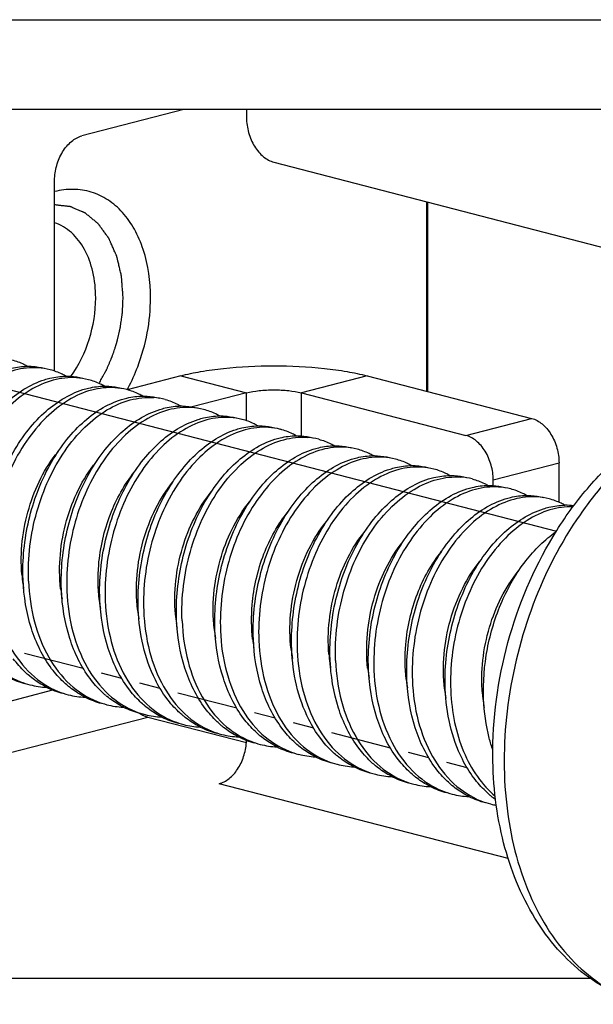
# Model space of a CAD drawing. Header units: millimetres. Extents: x 0 to 3905, y -1166 to 1110.
# Tile 136 of 155: x 2636.47 to 2643.87, y 579.78 to 592.49. Entities that reach past the tile are written whole.
import ezdxf

# ---------------------------------------------------------------- set-up
doc = ezdxf.new("R2010")
doc.units = ezdxf.units.MM
doc.header["$LTSCALE"] = 65.395
for name, color, linetype in [('DE-13-001392DXF_CONTINUOUS_LINE', 7, 'CONTINUOUS'), ('DE-13-001394DXF_CONTINUOUS_LINE', 7, 'CONTINUOUS'), ('DE-19-005096DXF_CONTINUOUS_LINE', 7, 'CONTINUOUS'), ('SC-BM4X30-NIDXF_CONTINUOUS_LINE', 7, 'CONTINUOUS')]:
    doc.layers.add(name, color=color, linetype=linetype)

msp = doc.modelspace()

# ---------------------------------------------------------------- linework, layer by layer
at = {"layer": 'DE-13-001392DXF_CONTINUOUS_LINE'}
for p, q in [((2641.72, 587.692), (2641.72, 590.135)), ((2641.732, 587.689), (2641.732, 590.132))]:
    msp.add_line(p, q, dxfattribs=at)
at = {"layer": 'DE-13-001394DXF_CONTINUOUS_LINE'}
msp.add_arc((2635.807, 588.828), 2.333, 331.4395, 332.0767, dxfattribs=at)
for points, knots in [([(2638.157, 588.897), (2638.157, 589.107), (2638.116, 589.416), (2637.96, 589.78), (2637.807, 590.001), (2637.617, 590.167), (2637.397, 590.272), (2637.158, 590.308), (2636.998, 590.287), (2636.92, 590.267)], [0, 0, 0, 0, 0.293673, 0.427294, 0.551128, 0.666621, 0.776943, 0.886526, 1, 1, 1, 1]), ([(2637.804, 588.897), (2637.802, 588.917), (2637.799, 588.958), (2637.795, 589.009), (2637.792, 589.05), (2637.79, 589.081), (2637.788, 589.107), (2637.786, 589.127), (2637.785, 589.143), (2637.784, 589.155), (2637.784, 589.166), (2637.783, 589.171), (2637.783, 589.175), (2637.783, 589.178), (2637.782, 589.181), (2637.781, 589.184), (2637.779, 589.191), (2637.776, 589.207), (2637.77, 589.23), (2637.763, 589.259), (2637.757, 589.287), (2637.75, 589.315), (2637.743, 589.344), (2637.737, 589.367), (2637.733, 589.386), (2637.729, 589.4), (2637.727, 589.412), (2637.724, 589.422), (2637.723, 589.428), (2637.722, 589.432), (2637.721, 589.435), (2637.721, 589.437), (2637.72, 589.438), (2637.72, 589.44), (2637.718, 589.443), (2637.716, 589.449), (2637.712, 589.457), (2637.707, 589.467), (2637.7, 589.484), (2637.69, 589.505), (2637.675, 589.539), (2637.66, 589.573), (2637.647, 589.602), (2637.64, 589.619), (2637.634, 589.631), (2637.629, 589.642), (2637.626, 589.65), (2637.623, 589.657), (2637.621, 589.662), (2637.619, 589.665), (2637.618, 589.668), (2637.617, 589.669), (2637.615, 589.671), (2637.613, 589.675), (2637.61, 589.679), (2637.606, 589.684), (2637.601, 589.691), (2637.595, 589.699), (2637.587, 589.709), (2637.577, 589.723), (2637.565, 589.74), (2637.55, 589.76), (2637.535, 589.78), (2637.523, 589.797), (2637.513, 589.81), (2637.506, 589.821), (2637.5, 589.829), (2637.495, 589.836), (2637.491, 589.841), (2637.488, 589.845), (2637.485, 589.848), (2637.484, 589.85), (2637.483, 589.852), (2637.481, 589.854), (2637.478, 589.856), (2637.475, 589.859), (2637.47, 589.863), (2637.464, 589.868), (2637.456, 589.874), (2637.447, 589.882), (2637.435, 589.892), (2637.413, 589.909), (2637.389, 589.93), (2637.364, 589.95), (2637.349, 589.962), (2637.337, 589.972), (2637.329, 589.979), (2637.323, 589.984), (2637.319, 589.987), (2637.316, 589.989), (2637.315, 589.99), (2637.314, 589.991), (2637.313, 589.991), (2637.312, 589.992), (2637.311, 589.992), (2637.308, 589.994), (2637.303, 589.996), (2637.297, 589.999), (2637.288, 590.002), (2637.278, 590.007), (2637.264, 590.013), (2637.247, 590.02), (2637.226, 590.029), (2637.206, 590.038), (2637.185, 590.047), (2637.168, 590.054), (2637.154, 590.06), (2637.146, 590.064), (2637.139, 590.067), (2637.135, 590.069), (2637.131, 590.07), (2637.129, 590.071), (2637.127, 590.072), (2637.125, 590.073), (2637.123, 590.073), (2637.12, 590.073), (2637.117, 590.074), (2637.112, 590.074), (2637.106, 590.075), (2637.099, 590.076), (2637.089, 590.077), (2637.074, 590.079), (2637.055, 590.081), (2637.033, 590.083), (2637.003, 590.087), (2636.965, 590.091), (2636.935, 590.095), (2636.92, 590.097)], [0, 0, 0, 0, 0.03125, 0.0625, 0.078125, 0.09375, 0.109375, 0.117188, 0.125, 0.132812, 0.136719, 0.140625, 0.141602, 0.142578, 0.144531, 0.146484, 0.148438, 0.15625, 0.171875, 0.1875, 0.203125, 0.21875, 0.234375, 0.25, 0.257812, 0.265625, 0.273438, 0.277344, 0.28125, 0.283203, 0.285156, 0.285645, 0.286133, 0.287109, 0.289062, 0.292969, 0.296875, 0.304688, 0.3125, 0.328125, 0.34375, 0.375, 0.390625, 0.398438, 0.40625, 0.414062, 0.417969, 0.421875, 0.425781, 0.427734, 0.428711, 0.429688, 0.431641, 0.433594, 0.4375, 0.441406, 0.445312, 0.453125, 0.460938, 0.46875, 0.484375, 0.5, 0.515625, 0.53125, 0.539062, 0.546875, 0.554688, 0.558594, 0.5625, 0.566406, 0.568359, 0.570312, 0.571289, 0.572266, 0.574219, 0.578125, 0.582031, 0.585938, 0.59375, 0.601562, 0.609375, 0.625, 0.65625, 0.671875, 0.6875, 0.695312, 0.703125, 0.707031, 0.710938, 0.712891, 0.713867, 0.714355, 0.714844, 0.71582, 0.716797, 0.71875, 0.722656, 0.726562, 0.734375, 0.742188, 0.75, 0.765625, 0.78125, 0.796875, 0.8125, 0.828125, 0.835938, 0.84375, 0.847656, 0.851562, 0.853516, 0.855469, 0.857422, 0.858398, 0.859375, 0.861328, 0.863281, 0.867188, 0.871094, 0.875, 0.882812, 0.890625, 0.90625, 0.921875, 0.9375, 0.96875, 1, 1, 1, 1]), ([(2637.45, 588.897), (2637.45, 589.009), (2637.428, 589.225), (2637.324, 589.518), (2637.179, 589.712), (2637.036, 589.817), (2636.959, 589.853), (2636.92, 589.866)], [0, 0, 0, 0, 0.28754, 0.549779, 0.784407, 0.893812, 1, 1, 1, 1]), ([(2637.13, 587.884), (2637.234, 588.028), (2637.392, 588.357), (2637.45, 588.716), (2637.45, 588.897)], [0, 0, 0, 0, 0.495506, 1, 1, 1, 1]), ([(2637.493, 587.792), (2637.504, 587.812), (2637.521, 587.843), (2637.541, 587.879), (2637.552, 587.899), (2637.561, 587.915), (2637.569, 587.93), (2637.575, 587.942), (2637.58, 587.949), (2637.581, 587.952), (2637.583, 587.955), (2637.584, 587.958), (2637.586, 587.963), (2637.589, 587.97), (2637.594, 587.981), (2637.6, 587.995), (2637.61, 588.017), (2637.622, 588.046), (2637.635, 588.074), (2637.644, 588.096), (2637.65, 588.11), (2637.655, 588.121), (2637.658, 588.128), (2637.661, 588.133), (2637.662, 588.136), (2637.663, 588.139), (2637.664, 588.143), (2637.667, 588.151), (2637.671, 588.164), (2637.677, 588.181), (2637.682, 588.198), (2637.69, 588.221), (2637.697, 588.244), (2637.705, 588.267), (2637.71, 588.282), (2637.714, 588.293), (2637.716, 588.302), (2637.719, 588.309), (2637.721, 588.314), (2637.722, 588.319), (2637.723, 588.323), (2637.725, 588.329), (2637.726, 588.337), (2637.729, 588.346), (2637.731, 588.358), (2637.735, 588.373), (2637.741, 588.397), (2637.746, 588.422), (2637.752, 588.446), (2637.756, 588.464), (2637.76, 588.482), (2637.764, 588.496), (2637.766, 588.505), (2637.767, 588.509), (2637.767, 588.512), (2637.768, 588.515), (2637.768, 588.52), (2637.77, 588.527), (2637.771, 588.539), (2637.773, 588.554), (2637.777, 588.578), (2637.781, 588.607), (2637.785, 588.637), (2637.788, 588.661), (2637.791, 588.676), (2637.792, 588.688), (2637.793, 588.695), (2637.794, 588.7), (2637.794, 588.703), (2637.794, 588.706), (2637.795, 588.71), (2637.795, 588.719), (2637.796, 588.733), (2637.797, 588.751), (2637.797, 588.769), (2637.799, 588.794), (2637.801, 588.836), (2637.802, 588.873), (2637.804, 588.897)], [0, 0, 0, 0, 0.0625, 0.09375, 0.109375, 0.125, 0.140625, 0.15625, 0.160156, 0.164062, 0.166016, 0.167969, 0.171875, 0.179688, 0.1875, 0.203125, 0.21875, 0.25, 0.28125, 0.296875, 0.3125, 0.320312, 0.328125, 0.332031, 0.333984, 0.335938, 0.339844, 0.34375, 0.359375, 0.375, 0.390625, 0.40625, 0.4375, 0.453125, 0.46875, 0.476562, 0.484375, 0.492188, 0.496094, 0.5, 0.503906, 0.507812, 0.515625, 0.523438, 0.53125, 0.546875, 0.5625, 0.59375, 0.609375, 0.625, 0.640625, 0.65625, 0.660156, 0.664062, 0.666016, 0.667969, 0.671875, 0.679688, 0.6875, 0.703125, 0.71875, 0.75, 0.78125, 0.796875, 0.8125, 0.820312, 0.828125, 0.832031, 0.833984, 0.835938, 0.839844, 0.84375, 0.859375, 0.875, 0.890625, 0.90625, 0.9375, 1, 1, 1, 1]), ([(2637.868, 587.735), (2637.915, 587.824), (2638.08, 588.19), (2638.157, 588.596), (2638.157, 588.897)], [0, 0, 0, 0, 0.249334, 1, 1, 1, 1])]:
    msp.add_open_spline(points, degree=3, knots=knots, dxfattribs=at)
at = {"layer": 'DE-19-005096DXF_CONTINUOUS_LINE'}
for p, q in [((2631.334, 592.485), (2644.627, 592.485)), ((2644.627, 591.326), (2631.334, 591.326)), ((2638.586, 591.326), (2637.273, 590.986)), ((2639.395, 591.326), (2639.395, 591.22)), ((2639.748, 590.646), (2646.678, 588.852)), ((2636.92, 587.951), (2636.92, 590.412)), ((2638.546, 587.891), (2637.855, 587.712)), ((2638.546, 587.891), (2639.395, 587.672)), ((2640.95, 587.891), (2640.102, 587.672)), ((2640.95, 587.891), (2643.072, 587.342)), ((2639.395, 587.672), (2638.695, 587.491)), ((2639.395, 587.31), (2639.395, 587.672)), ((2640.102, 587.115), (2640.102, 587.672)), ((2640.102, 587.672), (2642.223, 587.123)), ((2642.223, 587.123), (2643.072, 587.342)), ((2642.577, 586.548), (2643.425, 586.768)), ((2643.425, 586.258), (2643.425, 586.768)), ((2642.577, 586.475), (2642.577, 586.548)), ((2627.869, 581.501), (2636.897, 583.838)), ((2628.222, 580.927), (2638.122, 583.489)), ((2638.122, 583.489), (2639.393, 583.16)), ((2639.806, 583.097), (2639.772, 583.105)), ((2640.301, 582.968), (2640.267, 582.977)), ((2640.796, 582.84), (2640.762, 582.849)), ((2641.292, 582.712), (2641.257, 582.721)), ((2642.769, 581.664), (2639.041, 582.629)), ((2641.786, 582.584), (2641.752, 582.593)), ((2642.281, 582.456), (2642.247, 582.465)), ((2631.334, 580.121), (2643.826, 580.121))]:
    msp.add_line(p, q, dxfattribs=at)
for centre, radius, start, end in [((2638.235, 583.857), 0.387, 235.3214, 239.4207), ((2638.222, 583.836), 0.362, 239.4347, 242.4185), ((2638.195, 583.771), 0.292, 252.0226, 255.4734), ((2638.714, 583.203), 0.681, 356.3132, 358.8001)]:
    msp.add_arc(centre, radius, start, end, dxfattribs=at)
for points, knots in [([(2639.395, 591.22), (2639.395, 591.156), (2639.409, 591.058), (2639.452, 590.936), (2639.496, 590.852), (2639.549, 590.778), (2639.627, 590.7), (2639.699, 590.659), (2639.748, 590.646)], [0, 0, 0, 0, 0.270106, 0.406212, 0.539146, 0.666484, 0.786386, 1, 1, 1, 1]), ([(2636.92, 590.412), (2636.92, 590.476), (2636.934, 590.574), (2636.977, 590.696), (2637.021, 590.78), (2637.074, 590.854), (2637.152, 590.932), (2637.224, 590.974), (2637.273, 590.986)], [0, 0, 0, 0, 0.270106, 0.406212, 0.539146, 0.666484, 0.786386, 1, 1, 1, 1]), ([(2638.546, 587.891), (2638.631, 587.913), (2638.814, 587.951), (2639.215, 588.005), (2639.748, 588.03), (2640.282, 588.005), (2640.682, 587.951), (2640.865, 587.913), (2640.95, 587.891)], [0, 0, 0, 0, 0.108696, 0.231148, 0.5, 0.768852, 0.891304, 1, 1, 1, 1]), ([(2639.395, 587.672), (2639.448, 587.685), (2639.566, 587.704), (2639.748, 587.713), (2639.931, 587.704), (2640.049, 587.685), (2640.102, 587.672)], [0, 0, 0, 0, 0.231068, 0.5, 0.768932, 1, 1, 1, 1]), ([(2643.072, 587.342), (2643.121, 587.329), (2643.193, 587.288), (2643.271, 587.21), (2643.324, 587.136), (2643.368, 587.052), (2643.411, 586.93), (2643.425, 586.832), (2643.425, 586.768)], [0, 0, 0, 0, 0.213614, 0.333516, 0.460854, 0.593788, 0.729894, 1, 1, 1, 1]), ([(2642.577, 586.548), (2642.577, 586.613), (2642.562, 586.71), (2642.519, 586.832), (2642.476, 586.917), (2642.422, 586.991), (2642.345, 587.069), (2642.272, 587.11), (2642.223, 587.123)], [0, 0, 0, 0, 0.270106, 0.406212, 0.539146, 0.666484, 0.786386, 1, 1, 1, 1]), ([(2638.055, 583.515), (2638.059, 583.513), (2638.075, 583.505), (2638.092, 583.498), (2638.105, 583.494)], [0, 0, 0, 0, 0.255177, 1, 1, 1, 1]), ([(2639.041, 582.629), (2639.088, 582.641), (2639.181, 582.692), (2639.289, 582.817), (2639.365, 582.978), (2639.389, 583.099), (2639.393, 583.16)], [0, 0, 0, 0, 0.213876, 0.459071, 0.726946, 1, 1, 1, 1])]:
    msp.add_open_spline(points, degree=3, knots=knots, dxfattribs=at)
at = {"layer": 'SC-BM4X30-NIDXF_CONTINUOUS_LINE'}
for p, q in [((2633.002, 588.577), (2643.392, 585.888)), ((2636.53, 584.315), (2637.289, 584.118)), ((2637.52, 584.059), (2637.784, 583.99)), ((2638.016, 583.93), (2638.279, 583.862)), ((2638.51, 583.802), (2639.269, 583.606)), ((2639.5, 583.546), (2639.764, 583.478)), ((2639.996, 583.418), (2640.259, 583.35)), ((2640.49, 583.29), (2641.248, 583.094)), ((2641.48, 583.034), (2641.743, 582.966)), ((2641.976, 582.905), (2642.238, 582.837))]:
    msp.add_line(p, q, dxfattribs=at)
for centre, radius, start, end in [((2636.653, 587.161), 0.834, 75.5199, 86.3052), ((2637.148, 587.033), 0.834, 75.5192, 86.3167), ((2637.643, 586.905), 0.834, 75.5225, 86.314), ((2638.138, 586.775), 0.837, 75.5263, 86.015), ((2638.633, 586.649), 0.834, 75.5199, 86.3052), ((2639.128, 586.521), 0.834, 75.5192, 86.3167), ((2639.623, 586.393), 0.834, 75.5225, 86.314), ((2640.118, 586.262), 0.837, 75.5263, 86.015), ((2640.613, 586.137), 0.834, 75.5199, 86.3052), ((2641.108, 586.008), 0.834, 75.5192, 86.3167), ((2641.603, 585.88), 0.834, 75.5225, 86.314), ((2642.098, 585.75), 0.837, 75.5263, 86.015), ((2642.593, 585.624), 0.834, 75.5199, 86.3052), ((2643.088, 585.496), 0.834, 75.5192, 86.3167), ((2643.511, 585.366), 0.855, 83.0281, 90.575), ((2638.586, 585.498), 2.096, 184.668, 187.9719), ((2638.511, 585.487), 2.02, 187.9811, 189.6381), ((2639.062, 585.367), 2.077, 186.1386, 186.484), ((2639.017, 585.361), 2.031, 186.4725, 189.8371), ((2639.569, 585.238), 2.088, 186.4356, 187.2457), ((2639.51, 585.231), 2.029, 187.2377, 189.6759), ((2640.071, 585.113), 2.096, 186.49, 186.7686), ((2640.024, 585.107), 2.048, 186.7578, 189.8423), ((2640.566, 584.985), 2.096, 184.668, 187.9719), ((2640.49, 584.975), 2.02, 187.9811, 189.6381), ((2641.042, 584.854), 2.077, 186.1386, 186.484), ((2640.997, 584.849), 2.031, 186.4725, 189.8371), ((2641.549, 584.726), 2.088, 186.4356, 187.2457), ((2641.49, 584.718), 2.029, 187.2377, 189.6759), ((2642.051, 584.601), 2.096, 186.49, 186.7686), ((2642.004, 584.595), 2.048, 186.7578, 189.8423), ((2642.546, 584.473), 2.096, 184.668, 187.9719), ((2642.47, 584.463), 2.02, 187.9811, 189.6381), ((2643.022, 584.342), 2.077, 186.1386, 186.484), ((2642.977, 584.336), 2.031, 186.4725, 189.8371), ((2636.799, 584.952), 1.063, 243.4084, 255.4395), ((2636.867, 584.925), 1.054, 248.4471, 255.4706), ((2637.374, 584.949), 1.212, 230.0086, 230.6409), ((2643.529, 584.213), 2.088, 186.4356, 187.2457), ((2643.47, 584.206), 2.029, 187.2377, 189.6759), ((2636.867, 584.932), 1.061, 255.5333, 267.3308), ((2637.294, 584.824), 1.063, 243.4107, 255.438), ((2637.361, 584.795), 1.052, 247.9631, 255.4749), ((2637.871, 584.823), 1.215, 229.9988, 230.6172), ((2644.031, 584.088), 2.096, 186.49, 186.7686), ((2643.984, 584.082), 2.048, 186.7578, 189.8423), ((2644.526, 583.96), 2.096, 184.668, 187.9719), ((2637.362, 584.805), 1.062, 255.5398, 267.4339), ((2637.789, 584.695), 1.062, 243.514, 255.4358), ((2637.857, 584.669), 1.054, 248.4159, 255.4715), ((2638.365, 584.693), 1.213, 229.9568, 230.6382), ((2644.45, 583.95), 2.02, 187.9811, 189.6381), ((2637.857, 584.676), 1.061, 255.5342, 267.3285), ((2638.284, 584.568), 1.063, 243.4084, 255.4367), ((2638.352, 584.541), 1.054, 248.4394, 255.4689), ((2638.859, 584.565), 1.212, 230.0075, 230.6377), ((2638.352, 584.548), 1.061, 255.5316, 267.3285), ((2638.779, 584.439), 1.063, 243.4084, 255.4395), ((2638.847, 584.413), 1.054, 248.4471, 255.4706), ((2639.354, 584.436), 1.212, 230.0086, 230.6409), ((2638.847, 584.42), 1.061, 255.5333, 267.3308), ((2639.274, 584.311), 1.063, 243.4107, 255.438), ((2639.341, 584.283), 1.052, 247.9631, 255.4749), ((2639.851, 584.31), 1.215, 229.9988, 230.6172), ((2639.342, 584.293), 1.062, 255.5398, 267.4339), ((2639.769, 584.183), 1.062, 243.514, 255.4358), ((2639.837, 584.157), 1.054, 248.4159, 255.4715), ((2640.344, 584.181), 1.213, 229.9568, 230.6382), ((2639.837, 584.164), 1.061, 255.5342, 267.3285), ((2640.264, 584.055), 1.063, 243.4084, 255.4367), ((2640.331, 584.028), 1.054, 248.4394, 255.4689), ((2640.839, 584.052), 1.212, 230.0075, 230.6377), ((2640.332, 584.036), 1.061, 255.5316, 267.3285), ((2640.759, 583.927), 1.063, 243.4084, 255.4395), ((2640.826, 583.9), 1.054, 248.4471, 255.4706), ((2641.334, 583.924), 1.212, 230.0086, 230.6409), ((2640.827, 583.907), 1.061, 255.5333, 267.3308), ((2641.254, 583.799), 1.063, 243.4107, 255.438), ((2641.321, 583.77), 1.052, 247.9631, 255.4749), ((2641.831, 583.798), 1.215, 229.9988, 230.6172), ((2641.322, 583.78), 1.062, 255.5398, 267.4339), ((2641.748, 583.67), 1.062, 243.514, 255.4358), ((2641.816, 583.644), 1.054, 248.4159, 255.4715), ((2642.324, 583.668), 1.213, 229.9568, 230.6382), ((2641.817, 583.651), 1.061, 255.5342, 267.3285), ((2642.244, 583.543), 1.063, 243.4084, 255.4367), ((2642.311, 583.516), 1.054, 248.4394, 255.4689), ((2642.819, 583.54), 1.212, 230.0075, 230.6377), ((2642.312, 583.523), 1.061, 255.5316, 267.3285), ((2642.739, 583.415), 1.063, 243.4084, 255.4395), ((2642.806, 583.388), 1.054, 248.4471, 255.4706), ((2643.314, 583.411), 1.212, 230.0086, 230.6409), ((2643.297, 583.391), 1.186, 230.6298, 234.4167), ((2642.805, 583.382), 1.048, 255.482, 259.6823)]:
    msp.add_arc(centre, radius, start, end, dxfattribs=at)
for points, knots in [([(2636.707, 587.994), (2636.607, 588), (2636.395, 587.976), (2636.09, 587.839), (2635.805, 587.611), (2635.459, 587.191), (2635.16, 586.521), (2635.087, 585.927), (2635.099, 585.628)], [0, 0, 0, 0, 0.095461, 0.19929, 0.314045, 0.439817, 0.715043, 1, 1, 1, 1]), ([(2636.296, 587.969), (2636.319, 587.976), (2636.409, 588.001), (2636.503, 588.013), (2636.572, 588.014)], [0, 0, 0, 0, 0.256945, 1, 1, 1, 1]), ([(2636.367, 588.097), (2636.421, 588.083), (2636.491, 588.058), (2636.556, 588.023), (2636.572, 588.014)], [0, 0, 0, 0, 0.747752, 1, 1, 1, 1]), ([(2636.572, 588.014), (2636.591, 588.014), (2636.665, 588.013), (2636.738, 588.001), (2636.791, 587.988)], [0, 0, 0, 0, 0.252404, 1, 1, 1, 1]), ([(2637.202, 587.866), (2637.102, 587.872), (2636.89, 587.848), (2636.585, 587.711), (2636.3, 587.483), (2635.954, 587.063), (2635.716, 586.529), (2635.601, 585.95), (2635.588, 585.649), (2635.594, 585.499)], [0, 0, 0, 0, 0.09538, 0.199121, 0.313777, 0.439441, 0.714426, 0.857912, 1, 1, 1, 1]), ([(2636.791, 587.841), (2636.814, 587.848), (2636.904, 587.873), (2636.998, 587.885), (2637.067, 587.886)], [0, 0, 0, 0, 0.256958, 1, 1, 1, 1]), ([(2637.067, 587.886), (2637.051, 587.895), (2636.986, 587.929), (2636.916, 587.955), (2636.862, 587.969)], [0, 0, 0, 0, 0.25242, 1, 1, 1, 1]), ([(2637.067, 587.886), (2637.086, 587.886), (2637.16, 587.884), (2637.233, 587.873), (2637.286, 587.859)], [0, 0, 0, 0, 0.252404, 1, 1, 1, 1]), ([(2635.523, 585.518), (2635.512, 585.774), (2635.565, 586.288), (2635.787, 586.884), (2636.051, 587.291), (2636.336, 587.608), (2636.604, 587.782), (2636.791, 587.841)], [0, 0, 0, 0, 0.274565, 0.544653, 0.671813, 0.790791, 1, 1, 1, 1]), ([(2637.697, 587.738), (2637.597, 587.744), (2637.385, 587.72), (2637.08, 587.583), (2636.795, 587.355), (2636.449, 586.934), (2636.15, 586.264), (2636.077, 585.67), (2636.089, 585.371)], [0, 0, 0, 0, 0.095463, 0.199294, 0.314049, 0.439823, 0.715047, 1, 1, 1, 1]), ([(2637.286, 587.713), (2637.309, 587.72), (2637.399, 587.745), (2637.493, 587.757), (2637.562, 587.758)], [0, 0, 0, 0, 0.256942, 1, 1, 1, 1]), ([(2637.562, 587.757), (2637.546, 587.767), (2637.481, 587.801), (2637.411, 587.827), (2637.357, 587.841)], [0, 0, 0, 0, 0.252421, 1, 1, 1, 1]), ([(2637.562, 587.758), (2637.581, 587.758), (2637.655, 587.756), (2637.728, 587.745), (2637.781, 587.731)], [0, 0, 0, 0, 0.252403, 1, 1, 1, 1]), ([(2636.018, 585.39), (2636.008, 585.646), (2636.06, 586.16), (2636.283, 586.756), (2636.546, 587.163), (2636.831, 587.48), (2637.099, 587.654), (2637.286, 587.713)], [0, 0, 0, 0, 0.274579, 0.544675, 0.671836, 0.790809, 1, 1, 1, 1]), ([(2636.584, 585.243), (2636.572, 585.543), (2636.628, 585.997), (2636.831, 586.553), (2637.039, 586.923), (2637.293, 587.229), (2637.578, 587.457), (2637.883, 587.593), (2638.096, 587.616), (2638.196, 587.609)], [0, 0, 0, 0, 0.284792, 0.425812, 0.560709, 0.686408, 0.800889, 0.904473, 1, 1, 1, 1]), ([(2637.781, 587.585), (2637.804, 587.592), (2637.894, 587.617), (2637.988, 587.629), (2638.057, 587.63)], [0, 0, 0, 0, 0.256943, 1, 1, 1, 1]), ([(2638.057, 587.629), (2638.041, 587.639), (2637.976, 587.673), (2637.906, 587.699), (2637.852, 587.713)], [0, 0, 0, 0, 0.25242, 1, 1, 1, 1]), ([(2638.057, 587.63), (2638.076, 587.63), (2638.15, 587.628), (2638.223, 587.617), (2638.276, 587.603)], [0, 0, 0, 0, 0.252404, 1, 1, 1, 1]), ([(2636.513, 585.262), (2636.503, 585.518), (2636.555, 586.032), (2636.777, 586.628), (2637.041, 587.035), (2637.326, 587.352), (2637.594, 587.526), (2637.781, 587.585)], [0, 0, 0, 0, 0.274577, 0.544672, 0.671833, 0.790808, 1, 1, 1, 1]), ([(2638.687, 587.482), (2638.587, 587.488), (2638.375, 587.464), (2638.07, 587.326), (2637.785, 587.099), (2637.439, 586.678), (2637.14, 586.008), (2637.067, 585.414), (2637.079, 585.115)], [0, 0, 0, 0, 0.095461, 0.19929, 0.314045, 0.439817, 0.715043, 1, 1, 1, 1]), ([(2638.276, 587.457), (2638.299, 587.464), (2638.389, 587.489), (2638.483, 587.501), (2638.552, 587.502)], [0, 0, 0, 0, 0.256945, 1, 1, 1, 1]), ([(2638.347, 587.585), (2638.401, 587.571), (2638.471, 587.545), (2638.536, 587.51), (2638.552, 587.501)], [0, 0, 0, 0, 0.747752, 1, 1, 1, 1]), ([(2638.552, 587.502), (2638.571, 587.502), (2638.644, 587.5), (2638.718, 587.489), (2638.771, 587.475)], [0, 0, 0, 0, 0.252404, 1, 1, 1, 1]), ([(2642.572, 583.061), (2642.576, 583.56), (2642.728, 584.556), (2643.229, 585.698), (2643.798, 586.473), (2644.286, 586.95), (2644.827, 587.312), (2645.222, 587.469), (2645.421, 587.52)], [0, 0, 0, 0, 0.265537, 0.52911, 0.655355, 0.775938, 0.890584, 1, 1, 1, 1]), ([(2645.433, 587.487), (2645.097, 587.381), (2644.61, 587.1), (2644.063, 586.583), (2643.543, 585.927), (2643.042, 584.951), (2642.718, 583.668), (2642.693, 582.382), (2642.933, 581.385), (2643.284, 580.721), (2643.605, 580.318), (2643.984, 580.008), (2644.271, 579.87), (2644.417, 579.821)], [0, 0, 0, 0, 0.112601, 0.174765, 0.240407, 0.379158, 0.521902, 0.660221, 0.786959, 0.84494, 0.899274, 0.950591, 1, 1, 1, 1]), ([(2637.008, 585.133), (2636.997, 585.39), (2637.05, 585.904), (2637.272, 586.5), (2637.536, 586.907), (2637.821, 587.224), (2638.089, 587.398), (2638.276, 587.457)], [0, 0, 0, 0, 0.274579, 0.544674, 0.671833, 0.790806, 1, 1, 1, 1]), ([(2639.182, 587.353), (2639.082, 587.36), (2638.869, 587.335), (2638.565, 587.198), (2638.28, 586.971), (2637.934, 586.55), (2637.696, 586.017), (2637.581, 585.438), (2637.567, 585.136), (2637.574, 584.987)], [0, 0, 0, 0, 0.09538, 0.199121, 0.313777, 0.439441, 0.714426, 0.857912, 1, 1, 1, 1]), ([(2638.771, 587.328), (2638.794, 587.336), (2638.884, 587.361), (2638.978, 587.373), (2639.047, 587.374)], [0, 0, 0, 0, 0.256958, 1, 1, 1, 1]), ([(2639.047, 587.373), (2639.031, 587.382), (2638.966, 587.417), (2638.896, 587.443), (2638.842, 587.457)], [0, 0, 0, 0, 0.25242, 1, 1, 1, 1]), ([(2639.047, 587.374), (2639.066, 587.374), (2639.139, 587.372), (2639.213, 587.361), (2639.266, 587.347)], [0, 0, 0, 0, 0.252404, 1, 1, 1, 1]), ([(2637.503, 585.005), (2637.492, 585.262), (2637.545, 585.776), (2637.767, 586.372), (2638.031, 586.779), (2638.316, 587.096), (2638.584, 587.27), (2638.771, 587.328)], [0, 0, 0, 0, 0.274565, 0.544653, 0.671813, 0.790791, 1, 1, 1, 1]), ([(2639.677, 587.225), (2639.577, 587.232), (2639.364, 587.207), (2639.06, 587.07), (2638.775, 586.842), (2638.429, 586.422), (2638.13, 585.752), (2638.057, 585.158), (2638.069, 584.859)], [0, 0, 0, 0, 0.095463, 0.199294, 0.314049, 0.439823, 0.715047, 1, 1, 1, 1]), ([(2639.266, 587.2), (2639.289, 587.208), (2639.379, 587.233), (2639.473, 587.245), (2639.542, 587.245)], [0, 0, 0, 0, 0.256942, 1, 1, 1, 1]), ([(2639.542, 587.245), (2639.526, 587.254), (2639.461, 587.289), (2639.391, 587.315), (2639.337, 587.329)], [0, 0, 0, 0, 0.252421, 1, 1, 1, 1]), ([(2639.542, 587.245), (2639.561, 587.246), (2639.634, 587.244), (2639.708, 587.233), (2639.761, 587.219)], [0, 0, 0, 0, 0.252403, 1, 1, 1, 1]), ([(2637.998, 584.877), (2637.988, 585.134), (2638.04, 585.648), (2638.262, 586.244), (2638.526, 586.651), (2638.811, 586.968), (2639.079, 587.142), (2639.266, 587.2)], [0, 0, 0, 0, 0.274579, 0.544675, 0.671836, 0.790809, 1, 1, 1, 1]), ([(2638.564, 584.731), (2638.552, 585.03), (2638.608, 585.485), (2638.811, 586.041), (2639.019, 586.411), (2639.273, 586.716), (2639.558, 586.944), (2639.863, 587.081), (2640.076, 587.104), (2640.176, 587.097)], [0, 0, 0, 0, 0.284792, 0.425812, 0.560709, 0.686408, 0.800889, 0.904473, 1, 1, 1, 1]), ([(2639.761, 587.072), (2639.784, 587.079), (2639.874, 587.104), (2639.968, 587.117), (2640.037, 587.117)], [0, 0, 0, 0, 0.256943, 1, 1, 1, 1]), ([(2640.037, 587.117), (2640.021, 587.126), (2639.956, 587.161), (2639.885, 587.187), (2639.832, 587.201)], [0, 0, 0, 0, 0.25242, 1, 1, 1, 1]), ([(2640.037, 587.117), (2640.056, 587.117), (2640.129, 587.116), (2640.203, 587.105), (2640.256, 587.091)], [0, 0, 0, 0, 0.252404, 1, 1, 1, 1]), ([(2638.493, 584.749), (2638.483, 585.006), (2638.535, 585.52), (2638.757, 586.116), (2639.021, 586.523), (2639.306, 586.84), (2639.574, 587.014), (2639.761, 587.072)], [0, 0, 0, 0, 0.274577, 0.544672, 0.671833, 0.790808, 1, 1, 1, 1]), ([(2640.667, 586.969), (2640.567, 586.976), (2640.355, 586.951), (2640.05, 586.814), (2639.765, 586.586), (2639.419, 586.166), (2639.12, 585.496), (2639.047, 584.902), (2639.059, 584.603)], [0, 0, 0, 0, 0.095461, 0.19929, 0.314045, 0.439817, 0.715043, 1, 1, 1, 1]), ([(2640.256, 586.944), (2640.279, 586.951), (2640.369, 586.976), (2640.463, 586.989), (2640.532, 586.989)], [0, 0, 0, 0, 0.256945, 1, 1, 1, 1]), ([(2640.327, 587.072), (2640.38, 587.059), (2640.451, 587.033), (2640.516, 586.998), (2640.532, 586.989)], [0, 0, 0, 0, 0.747752, 1, 1, 1, 1]), ([(2640.532, 586.989), (2640.551, 586.989), (2640.624, 586.988), (2640.698, 586.976), (2640.751, 586.963)], [0, 0, 0, 0, 0.252404, 1, 1, 1, 1]), ([(2636.497, 585.327), (2636.474, 585.614), (2636.538, 586.184), (2636.792, 586.702), (2636.965, 586.912)], [0, 0, 0, 0, 0.513456, 1, 1, 1, 1]), ([(2638.988, 584.621), (2638.977, 584.878), (2639.03, 585.391), (2639.252, 585.988), (2639.516, 586.395), (2639.801, 586.712), (2640.069, 586.886), (2640.256, 586.944)], [0, 0, 0, 0, 0.274579, 0.544674, 0.671833, 0.790806, 1, 1, 1, 1]), ([(2641.162, 586.841), (2641.062, 586.847), (2640.849, 586.823), (2640.545, 586.686), (2640.26, 586.458), (2639.914, 586.038), (2639.676, 585.504), (2639.561, 584.925), (2639.547, 584.624), (2639.554, 584.475)], [0, 0, 0, 0, 0.09538, 0.199121, 0.313777, 0.439441, 0.714426, 0.857912, 1, 1, 1, 1]), ([(2640.75, 586.816), (2640.773, 586.823), (2640.864, 586.848), (2640.958, 586.86), (2641.027, 586.861)], [0, 0, 0, 0, 0.256958, 1, 1, 1, 1]), ([(2641.027, 586.861), (2641.011, 586.87), (2640.946, 586.905), (2640.875, 586.93), (2640.822, 586.944)], [0, 0, 0, 0, 0.25242, 1, 1, 1, 1]), ([(2641.027, 586.861), (2641.046, 586.861), (2641.119, 586.86), (2641.193, 586.848), (2641.246, 586.835)], [0, 0, 0, 0, 0.252404, 1, 1, 1, 1]), ([(2636.997, 585.145), (2636.966, 585.438), (2637.021, 586.026), (2637.278, 586.561), (2637.455, 586.779)], [0, 0, 0, 0, 0.512339, 1, 1, 1, 1]), ([(2639.483, 584.493), (2639.472, 584.749), (2639.525, 585.263), (2639.747, 585.859), (2640.011, 586.266), (2640.296, 586.583), (2640.564, 586.757), (2640.75, 586.816)], [0, 0, 0, 0, 0.274565, 0.544653, 0.671813, 0.790791, 1, 1, 1, 1]), ([(2641.657, 586.713), (2641.557, 586.719), (2641.344, 586.695), (2641.04, 586.558), (2640.755, 586.33), (2640.409, 585.909), (2640.11, 585.24), (2640.037, 584.645), (2640.049, 584.347)], [0, 0, 0, 0, 0.095463, 0.199294, 0.314049, 0.439823, 0.715047, 1, 1, 1, 1]), ([(2641.246, 586.688), (2641.269, 586.695), (2641.359, 586.72), (2641.453, 586.732), (2641.522, 586.733)], [0, 0, 0, 0, 0.256942, 1, 1, 1, 1]), ([(2641.522, 586.733), (2641.506, 586.742), (2641.441, 586.776), (2641.37, 586.802), (2641.317, 586.816)], [0, 0, 0, 0, 0.252421, 1, 1, 1, 1]), ([(2641.522, 586.733), (2641.541, 586.733), (2641.614, 586.732), (2641.688, 586.72), (2641.741, 586.706)], [0, 0, 0, 0, 0.252403, 1, 1, 1, 1]), ([(2637.494, 585.004), (2637.477, 585.152), (2637.474, 585.527), (2637.605, 586.101), (2637.819, 586.489), (2637.951, 586.652)], [0, 0, 0, 0, 0.254432, 0.639723, 1, 1, 1, 1]), ([(2639.978, 584.365), (2639.968, 584.621), (2640.019, 585.135), (2640.242, 585.731), (2640.506, 586.139), (2640.791, 586.456), (2641.059, 586.629), (2641.246, 586.688)], [0, 0, 0, 0, 0.274579, 0.544675, 0.671836, 0.790809, 1, 1, 1, 1]), ([(2640.544, 584.218), (2640.532, 584.518), (2640.588, 584.972), (2640.79, 585.528), (2640.999, 585.898), (2641.252, 586.204), (2641.538, 586.432), (2641.843, 586.568), (2642.055, 586.592), (2642.156, 586.585)], [0, 0, 0, 0, 0.284792, 0.425812, 0.560709, 0.686408, 0.800889, 0.904473, 1, 1, 1, 1]), ([(2641.741, 586.56), (2641.764, 586.567), (2641.854, 586.592), (2641.948, 586.604), (2642.017, 586.605)], [0, 0, 0, 0, 0.256943, 1, 1, 1, 1]), ([(2642.017, 586.604), (2642.001, 586.614), (2641.935, 586.648), (2641.865, 586.674), (2641.812, 586.688)], [0, 0, 0, 0, 0.25242, 1, 1, 1, 1]), ([(2642.017, 586.605), (2642.036, 586.605), (2642.109, 586.603), (2642.183, 586.592), (2642.236, 586.578)], [0, 0, 0, 0, 0.252404, 1, 1, 1, 1]), ([(2637.989, 584.876), (2637.955, 585.172), (2637.997, 585.629), (2638.206, 586.174), (2638.359, 586.417), (2638.446, 586.523)], [0, 0, 0, 0, 0.511149, 0.763605, 1, 1, 1, 1]), ([(2640.473, 584.237), (2640.463, 584.493), (2640.515, 585.007), (2640.737, 585.603), (2641.001, 586.01), (2641.286, 586.327), (2641.554, 586.501), (2641.741, 586.56)], [0, 0, 0, 0, 0.274577, 0.544672, 0.671833, 0.790808, 1, 1, 1, 1]), ([(2642.647, 586.457), (2642.547, 586.463), (2642.334, 586.439), (2642.03, 586.302), (2641.745, 586.074), (2641.399, 585.653), (2641.1, 584.983), (2641.027, 584.389), (2641.039, 584.09)], [0, 0, 0, 0, 0.095461, 0.19929, 0.314045, 0.439817, 0.715043, 1, 1, 1, 1]), ([(2642.236, 586.432), (2642.259, 586.439), (2642.349, 586.464), (2642.443, 586.476), (2642.512, 586.477)], [0, 0, 0, 0, 0.256945, 1, 1, 1, 1]), ([(2642.307, 586.56), (2642.36, 586.546), (2642.43, 586.52), (2642.496, 586.486), (2642.512, 586.476)], [0, 0, 0, 0, 0.747752, 1, 1, 1, 1]), ([(2642.512, 586.477), (2642.531, 586.477), (2642.604, 586.475), (2642.678, 586.464), (2642.731, 586.45)], [0, 0, 0, 0, 0.252404, 1, 1, 1, 1]), ([(2638.477, 584.815), (2638.454, 585.101), (2638.518, 585.671), (2638.772, 586.189), (2638.945, 586.4)], [0, 0, 0, 0, 0.513456, 1, 1, 1, 1]), ([(2640.968, 584.109), (2640.957, 584.365), (2641.01, 584.879), (2641.232, 585.475), (2641.496, 585.882), (2641.781, 586.199), (2642.049, 586.373), (2642.236, 586.432)], [0, 0, 0, 0, 0.274579, 0.544674, 0.671833, 0.790806, 1, 1, 1, 1]), ([(2643.142, 586.329), (2643.042, 586.335), (2642.829, 586.311), (2642.525, 586.173), (2642.24, 585.946), (2641.894, 585.525), (2641.656, 584.992), (2641.541, 584.413), (2641.527, 584.111), (2641.534, 583.962)], [0, 0, 0, 0, 0.09538, 0.199121, 0.313777, 0.439441, 0.714426, 0.857912, 1, 1, 1, 1]), ([(2642.73, 586.303), (2642.753, 586.311), (2642.844, 586.336), (2642.937, 586.348), (2643.007, 586.349)], [0, 0, 0, 0, 0.256958, 1, 1, 1, 1]), ([(2643.007, 586.348), (2642.991, 586.357), (2642.925, 586.392), (2642.855, 586.418), (2642.802, 586.432)], [0, 0, 0, 0, 0.25242, 1, 1, 1, 1]), ([(2643.007, 586.349), (2643.026, 586.349), (2643.099, 586.347), (2643.173, 586.336), (2643.226, 586.322)], [0, 0, 0, 0, 0.252404, 1, 1, 1, 1]), ([(2638.977, 584.632), (2638.946, 584.925), (2639.001, 585.513), (2639.258, 586.048), (2639.435, 586.266)], [0, 0, 0, 0, 0.512339, 1, 1, 1, 1]), ([(2641.463, 583.98), (2641.452, 584.237), (2641.505, 584.751), (2641.727, 585.347), (2641.991, 585.754), (2642.276, 586.071), (2642.544, 586.245), (2642.73, 586.303)], [0, 0, 0, 0, 0.274565, 0.544653, 0.671813, 0.790791, 1, 1, 1, 1]), ([(2643.605, 586.202), (2643.505, 586.205), (2643.295, 586.173), (2642.996, 586.03), (2642.717, 585.799), (2642.379, 585.379), (2642.088, 584.716), (2642.017, 584.129), (2642.029, 583.834)], [0, 0, 0, 0, 0.095778, 0.200134, 0.315322, 0.441274, 0.716056, 1, 1, 1, 1]), ([(2643.226, 586.175), (2643.249, 586.183), (2643.339, 586.208), (2643.433, 586.22), (2643.502, 586.221)], [0, 0, 0, 0, 0.256942, 1, 1, 1, 1]), ([(2643.502, 586.22), (2643.486, 586.229), (2643.42, 586.264), (2643.35, 586.29), (2643.297, 586.304)], [0, 0, 0, 0, 0.252421, 1, 1, 1, 1]), ([(2639.474, 584.492), (2639.457, 584.639), (2639.454, 585.014), (2639.585, 585.589), (2639.799, 585.977), (2639.931, 586.139)], [0, 0, 0, 0, 0.254432, 0.639723, 1, 1, 1, 1]), ([(2641.958, 583.852), (2641.948, 584.109), (2641.999, 584.623), (2642.222, 585.219), (2642.486, 585.626), (2642.771, 585.943), (2643.039, 586.117), (2643.226, 586.175)], [0, 0, 0, 0, 0.274579, 0.544675, 0.671836, 0.790809, 1, 1, 1, 1]), ([(2639.969, 584.364), (2639.935, 584.659), (2639.977, 585.116), (2640.186, 585.661), (2640.339, 585.904), (2640.426, 586.011)], [0, 0, 0, 0, 0.511149, 0.763605, 1, 1, 1, 1]), ([(2640.457, 584.302), (2640.434, 584.589), (2640.498, 585.159), (2640.751, 585.677), (2640.925, 585.887)], [0, 0, 0, 0, 0.513456, 1, 1, 1, 1]), ([(2642.453, 583.724), (2642.444, 583.939), (2642.478, 584.371), (2642.664, 584.98), (2642.963, 585.502), (2643.239, 585.778), (2643.387, 585.881)], [0, 0, 0, 0, 0.264714, 0.528667, 0.777467, 1, 1, 1, 1]), ([(2640.957, 584.12), (2640.926, 584.413), (2640.981, 585.001), (2641.238, 585.536), (2641.415, 585.754)], [0, 0, 0, 0, 0.512339, 1, 1, 1, 1]), ([(2641.454, 583.979), (2641.437, 584.127), (2641.434, 584.502), (2641.565, 585.077), (2641.779, 585.464), (2641.911, 585.627)], [0, 0, 0, 0, 0.254432, 0.639723, 1, 1, 1, 1]), ([(2635.594, 585.499), (2635.601, 585.323), (2635.648, 584.982), (2635.827, 584.521), (2636.104, 584.156), (2636.351, 583.995), (2636.479, 583.945)], [0, 0, 0, 0, 0.281783, 0.542722, 0.780339, 1, 1, 1, 1]), ([(2641.949, 583.851), (2641.915, 584.147), (2641.957, 584.604), (2642.166, 585.149), (2642.319, 585.392), (2642.406, 585.498)], [0, 0, 0, 0, 0.511149, 0.763605, 1, 1, 1, 1]), ([(2636.089, 585.371), (2636.096, 585.196), (2636.143, 584.857), (2636.32, 584.397), (2636.594, 584.033), (2636.839, 583.871), (2636.966, 583.82)], [0, 0, 0, 0, 0.281627, 0.542533, 0.78026, 1, 1, 1, 1]), ([(2642.437, 583.79), (2642.413, 584.077), (2642.478, 584.646), (2642.731, 585.164), (2642.904, 585.375)], [0, 0, 0, 0, 0.513456, 1, 1, 1, 1]), ([(2636.882, 584.113), (2636.766, 584.267), (2636.586, 584.642), (2636.522, 585.048), (2636.513, 585.262)], [0, 0, 0, 0, 0.475088, 1, 1, 1, 1]), ([(2636.584, 585.243), (2636.591, 585.067), (2636.638, 584.726), (2636.817, 584.265), (2637.093, 583.9), (2637.341, 583.739), (2637.469, 583.689)], [0, 0, 0, 0, 0.281784, 0.542698, 0.780329, 1, 1, 1, 1]), ([(2637.377, 583.985), (2637.261, 584.139), (2637.081, 584.514), (2637.017, 584.92), (2637.008, 585.133)], [0, 0, 0, 0, 0.475094, 1, 1, 1, 1]), ([(2637.079, 585.115), (2637.086, 584.938), (2637.133, 584.598), (2637.312, 584.136), (2637.589, 583.771), (2637.836, 583.611), (2637.964, 583.56)], [0, 0, 0, 0, 0.281793, 0.542709, 0.780335, 1, 1, 1, 1]), ([(2637.872, 583.857), (2637.756, 584.011), (2637.576, 584.386), (2637.512, 584.792), (2637.503, 585.005)], [0, 0, 0, 0, 0.475105, 1, 1, 1, 1]), ([(2637.574, 584.987), (2637.581, 584.81), (2637.628, 584.47), (2637.807, 584.008), (2638.084, 583.643), (2638.331, 583.483), (2638.459, 583.432)], [0, 0, 0, 0, 0.281783, 0.542722, 0.780339, 1, 1, 1, 1]), ([(2638.367, 583.729), (2638.311, 583.804), (2638.099, 584.152), (2638.01, 584.566), (2637.998, 584.877)], [0, 0, 0, 0, 0.232158, 1, 1, 1, 1]), ([(2638.069, 584.859), (2638.076, 584.683), (2638.123, 584.344), (2638.3, 583.885), (2638.574, 583.52), (2638.819, 583.359), (2638.946, 583.307)], [0, 0, 0, 0, 0.281627, 0.542533, 0.78026, 1, 1, 1, 1]), ([(2638.862, 583.601), (2638.746, 583.755), (2638.566, 584.129), (2638.502, 584.536), (2638.493, 584.749)], [0, 0, 0, 0, 0.475088, 1, 1, 1, 1]), ([(2638.564, 584.731), (2638.571, 584.554), (2638.618, 584.214), (2638.797, 583.752), (2639.073, 583.387), (2639.321, 583.227), (2639.449, 583.176)], [0, 0, 0, 0, 0.281784, 0.542698, 0.780329, 1, 1, 1, 1]), ([(2639.357, 583.472), (2639.241, 583.627), (2639.061, 584.001), (2638.997, 584.408), (2638.988, 584.621)], [0, 0, 0, 0, 0.475094, 1, 1, 1, 1]), ([(2639.059, 584.603), (2639.066, 584.426), (2639.113, 584.086), (2639.292, 583.624), (2639.568, 583.259), (2639.816, 583.099), (2639.944, 583.048)], [0, 0, 0, 0, 0.281793, 0.542709, 0.780335, 1, 1, 1, 1]), ([(2639.852, 583.345), (2639.736, 583.499), (2639.556, 583.873), (2639.492, 584.28), (2639.483, 584.493)], [0, 0, 0, 0, 0.475105, 1, 1, 1, 1]), ([(2639.554, 584.475), (2639.561, 584.298), (2639.608, 583.957), (2639.787, 583.496), (2640.063, 583.131), (2640.311, 582.97), (2640.439, 582.92)], [0, 0, 0, 0, 0.281783, 0.542722, 0.780339, 1, 1, 1, 1]), ([(2640.347, 583.216), (2640.291, 583.292), (2640.078, 583.64), (2639.99, 584.054), (2639.978, 584.365)], [0, 0, 0, 0, 0.232158, 1, 1, 1, 1]), ([(2640.049, 584.347), (2640.056, 584.171), (2640.103, 583.832), (2640.28, 583.372), (2640.554, 583.008), (2640.799, 582.846), (2640.926, 582.795)], [0, 0, 0, 0, 0.281627, 0.542533, 0.78026, 1, 1, 1, 1]), ([(2636.595, 584.02), (2636.576, 584.036), (2636.501, 584.103), (2636.433, 584.18), (2636.387, 584.241)], [0, 0, 0, 0, 0.244663, 1, 1, 1, 1]), ([(2640.842, 583.088), (2640.726, 583.243), (2640.546, 583.617), (2640.482, 584.023), (2640.473, 584.237)], [0, 0, 0, 0, 0.475088, 1, 1, 1, 1]), ([(2640.544, 584.218), (2640.551, 584.042), (2640.598, 583.701), (2640.777, 583.24), (2641.053, 582.875), (2641.3, 582.715), (2641.429, 582.664)], [0, 0, 0, 0, 0.281784, 0.542698, 0.780329, 1, 1, 1, 1]), ([(2637.09, 583.892), (2637.071, 583.908), (2636.996, 583.975), (2636.928, 584.052), (2636.882, 584.113)], [0, 0, 0, 0, 0.244674, 1, 1, 1, 1]), ([(2641.337, 582.96), (2641.221, 583.114), (2641.041, 583.489), (2640.977, 583.895), (2640.968, 584.109)], [0, 0, 0, 0, 0.475094, 1, 1, 1, 1]), ([(2641.039, 584.09), (2641.046, 583.914), (2641.093, 583.573), (2641.272, 583.112), (2641.548, 582.747), (2641.796, 582.586), (2641.924, 582.536)], [0, 0, 0, 0, 0.281793, 0.542709, 0.780335, 1, 1, 1, 1]), ([(2636.818, 583.873), (2636.799, 583.882), (2636.725, 583.923), (2636.655, 583.971), (2636.606, 584.012)], [0, 0, 0, 0, 0.247016, 1, 1, 1, 1]), ([(2637.584, 583.765), (2637.565, 583.78), (2637.49, 583.848), (2637.423, 583.924), (2637.377, 583.985)], [0, 0, 0, 0, 0.24468, 1, 1, 1, 1]), ([(2641.832, 582.832), (2641.716, 582.987), (2641.536, 583.361), (2641.472, 583.767), (2641.463, 583.98)], [0, 0, 0, 0, 0.475105, 1, 1, 1, 1]), ([(2641.534, 583.962), (2641.541, 583.785), (2641.588, 583.445), (2641.767, 582.983), (2642.043, 582.618), (2642.291, 582.458), (2642.419, 582.407)], [0, 0, 0, 0, 0.281783, 0.542722, 0.780339, 1, 1, 1, 1]), ([(2637.315, 583.744), (2637.296, 583.754), (2637.221, 583.794), (2637.15, 583.843), (2637.1, 583.884)], [0, 0, 0, 0, 0.246996, 1, 1, 1, 1]), ([(2638.08, 583.636), (2638.061, 583.652), (2637.986, 583.719), (2637.918, 583.796), (2637.872, 583.857)], [0, 0, 0, 0, 0.244658, 1, 1, 1, 1]), ([(2642.327, 582.704), (2642.271, 582.779), (2642.058, 583.127), (2641.97, 583.541), (2641.958, 583.852)], [0, 0, 0, 0, 0.232158, 1, 1, 1, 1]), ([(2642.029, 583.834), (2642.034, 583.695), (2642.066, 583.425), (2642.18, 583.046), (2642.356, 582.719), (2642.516, 582.541), (2642.603, 582.467)], [0, 0, 0, 0, 0.274043, 0.533353, 0.77519, 1, 1, 1, 1]), ([(2637.808, 583.617), (2637.789, 583.626), (2637.715, 583.666), (2637.645, 583.715), (2637.595, 583.755)], [0, 0, 0, 0, 0.247014, 1, 1, 1, 1]), ([(2638.575, 583.508), (2638.556, 583.524), (2638.481, 583.591), (2638.413, 583.667), (2638.367, 583.729)], [0, 0, 0, 0, 0.244663, 1, 1, 1, 1]), ([(2642.572, 583.061), (2642.554, 583.112), (2642.49, 583.328), (2642.46, 583.554), (2642.453, 583.724)], [0, 0, 0, 0, 0.241944, 1, 1, 1, 1]), ([(2638.303, 583.489), (2638.284, 583.498), (2638.21, 583.538), (2638.14, 583.587), (2638.09, 583.627)], [0, 0, 0, 0, 0.247014, 1, 1, 1, 1]), ([(2639.07, 583.38), (2639.051, 583.396), (2638.976, 583.463), (2638.908, 583.539), (2638.862, 583.601)], [0, 0, 0, 0, 0.244674, 1, 1, 1, 1]), ([(2638.798, 583.361), (2638.779, 583.37), (2638.705, 583.41), (2638.635, 583.459), (2638.585, 583.499)], [0, 0, 0, 0, 0.247016, 1, 1, 1, 1]), ([(2639.564, 583.252), (2639.545, 583.268), (2639.47, 583.335), (2639.403, 583.411), (2639.357, 583.472)], [0, 0, 0, 0, 0.24468, 1, 1, 1, 1]), ([(2639.295, 583.232), (2639.276, 583.241), (2639.2, 583.281), (2639.13, 583.33), (2639.08, 583.371)], [0, 0, 0, 0, 0.246996, 1, 1, 1, 1]), ([(2640.06, 583.123), (2640.041, 583.139), (2639.965, 583.207), (2639.898, 583.283), (2639.852, 583.345)], [0, 0, 0, 0, 0.244658, 1, 1, 1, 1]), ([(2639.788, 583.105), (2639.769, 583.114), (2639.695, 583.154), (2639.625, 583.203), (2639.575, 583.243)], [0, 0, 0, 0, 0.247014, 1, 1, 1, 1]), ([(2640.555, 582.995), (2640.536, 583.011), (2640.461, 583.079), (2640.393, 583.155), (2640.347, 583.216)], [0, 0, 0, 0, 0.244663, 1, 1, 1, 1]), ([(2640.283, 582.976), (2640.264, 582.986), (2640.19, 583.026), (2640.12, 583.074), (2640.07, 583.115)], [0, 0, 0, 0, 0.247014, 1, 1, 1, 1]), ([(2641.05, 582.867), (2641.031, 582.883), (2640.955, 582.951), (2640.888, 583.027), (2640.842, 583.088)], [0, 0, 0, 0, 0.244674, 1, 1, 1, 1]), ([(2644.544, 579.783), (2644.394, 579.822), (2644.099, 579.934), (2643.7, 580.194), (2643.353, 580.537), (2642.963, 581.096), (2642.642, 581.948), (2642.568, 582.682), (2642.572, 583.061)], [0, 0, 0, 0, 0.113336, 0.228024, 0.345451, 0.466787, 0.723516, 1, 1, 1, 1]), ([(2640.778, 582.848), (2640.759, 582.858), (2640.685, 582.898), (2640.615, 582.946), (2640.565, 582.987)], [0, 0, 0, 0, 0.247016, 1, 1, 1, 1]), ([(2641.544, 582.74), (2641.525, 582.756), (2641.45, 582.823), (2641.383, 582.899), (2641.337, 582.96)], [0, 0, 0, 0, 0.24468, 1, 1, 1, 1]), ([(2641.275, 582.719), (2641.256, 582.729), (2641.18, 582.769), (2641.11, 582.818), (2641.06, 582.859)], [0, 0, 0, 0, 0.246996, 1, 1, 1, 1]), ([(2642.04, 582.611), (2642.021, 582.627), (2641.945, 582.694), (2641.878, 582.771), (2641.832, 582.832)], [0, 0, 0, 0, 0.244658, 1, 1, 1, 1]), ([(2641.768, 582.592), (2641.749, 582.601), (2641.674, 582.641), (2641.605, 582.69), (2641.555, 582.73)], [0, 0, 0, 0, 0.247014, 1, 1, 1, 1]), ([(2642.535, 582.483), (2642.516, 582.499), (2642.44, 582.566), (2642.373, 582.643), (2642.327, 582.704)], [0, 0, 0, 0, 0.244663, 1, 1, 1, 1]), ([(2642.263, 582.464), (2642.244, 582.473), (2642.169, 582.513), (2642.1, 582.562), (2642.05, 582.602)], [0, 0, 0, 0, 0.247014, 1, 1, 1, 1])]:
    msp.add_open_spline(points, degree=3, knots=knots, dxfattribs=at)

doc.saveas('drawing.dxf')
